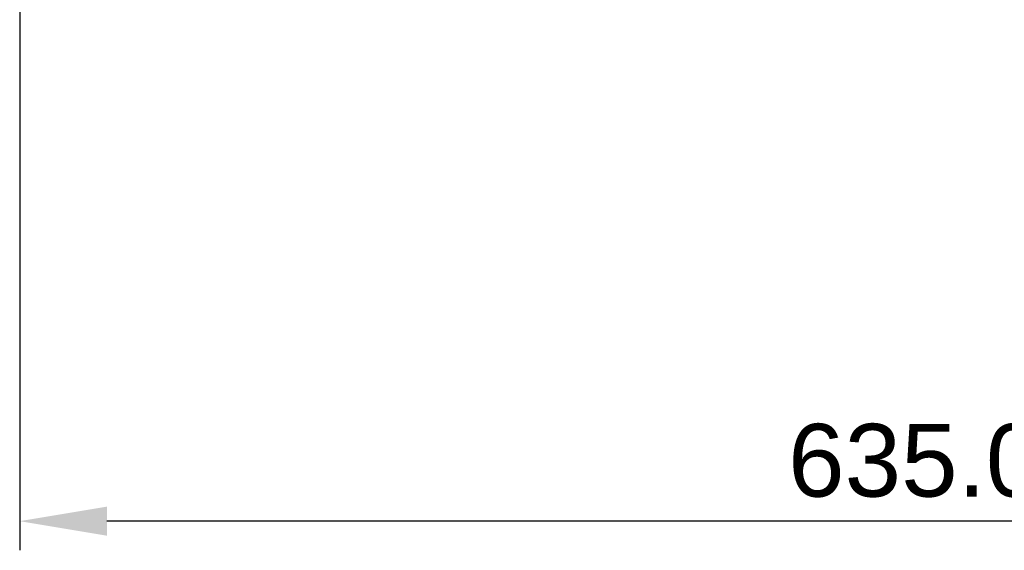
# Model space of a CAD drawing. Header units: millimetres. Extents: x -367 to 317, y -615 to 392.
# Tile 1 of 191: x -318 to 21, y -615 to -432. Entities that reach past the tile are written whole.
import ezdxf

# ---------------------------------------------------------------- set-up
doc = ezdxf.new("R2010")
doc.units = ezdxf.units.MM
doc.layers.add('Fbx_Root', color=7, linetype='Continuous', true_color=0x000000)
doc.styles.add('Default', font='arial.ttf')
doc.dimstyles.new('Default', dxfattribs={"dimscale": 10, "dimtxt": 2.5, "dimasz": 3, "dimexe": 1, "dimexo": 0.5, "dimgap": 0.8, "dimtad": 1, "dimtoh": 1, "dimzin": 1, "dimdsep": 46, "dimtxsty": 'Default', "dimcen": 2.5, "dimadec": 1, "dimazin": 1, "dimtfac": 1, "dimtdec": 4, "dimtix": 1, "dimtofl": 0, "dimtmove": 1, "dimatfit": 3, "dimfxl": 1, "dimtolj": 1, "dimtzin": 1, "dimarcsym": 0})

# ---------------------------------------------------------------- blocks, each defined once
blk = doc.blocks.new('*D1')
at = {"layer": 'Defpoints', "color": 0}
for p in [(-317.82, 295.28), (317.18, 295.28), (-317.82, -604.77)]:
    blk.add_point(p, dxfattribs=at)
at = {"layer": 'Fbx_Root', "color": 0, "lineweight": -2}
for p, q in [((-317.82, 290.28), (-317.82, -614.77)), ((317.18, 290.28), (317.18, -614.77)), ((287.18, -604.77), (-287.82, -604.77))]:
    blk.add_line(p, q, dxfattribs=at)
at = {"layer": 'Fbx_Root', "color": 0}
for points in [[(-287.82, -599.77), (-287.82, -609.77), (-317.82, -604.77)], [(287.18, -609.77), (287.18, -599.77), (317.18, -604.77)]]:
    blk.add_solid(points, dxfattribs=at)
at = {"layer": 'Fbx_Root', "color": 0, "insert": (-0.32, -584.01), "char_height": 25, "attachment_point": 5, "style": 'Default'}
blk.add_mtext('\\A1;635.00', dxfattribs=at)

msp = doc.modelspace()

# ---------------------------------------------------------------- dimensions: what is measured, and where the dimension line sits
at = {"layer": 'Fbx_Root'}
dim = msp.add_linear_dim(base=(-317.816, -604.775), p1=(317.184, 295.28), p2=(-317.816, 295.28), angle=180, dimstyle='Default', override={"dimscale": 10, "dimtxt": 2.5, "dimasz": 3, "dimexe": 1, "dimexo": 0.5, "dimgap": 0.8, "dimtad": 1, "dimtih": 0, "dimtoh": 0, "dimdec": 2, "dimlfac": 1, "dimzin": 1, "dimtxsty": 'Default', "dimsah": 0, "dimcen": 2.5, "dimadec": 1, "dimazin": 1, "dimtix": 0, "dimtmove": 0, "dimtzin": 1}, dxfattribs=at)
dim.commit()
dim.dimension.update_dxf_attribs({"geometry": '*D1', "text_midpoint": (-0.316, -584.012)})

doc.saveas('drawing.dxf')
